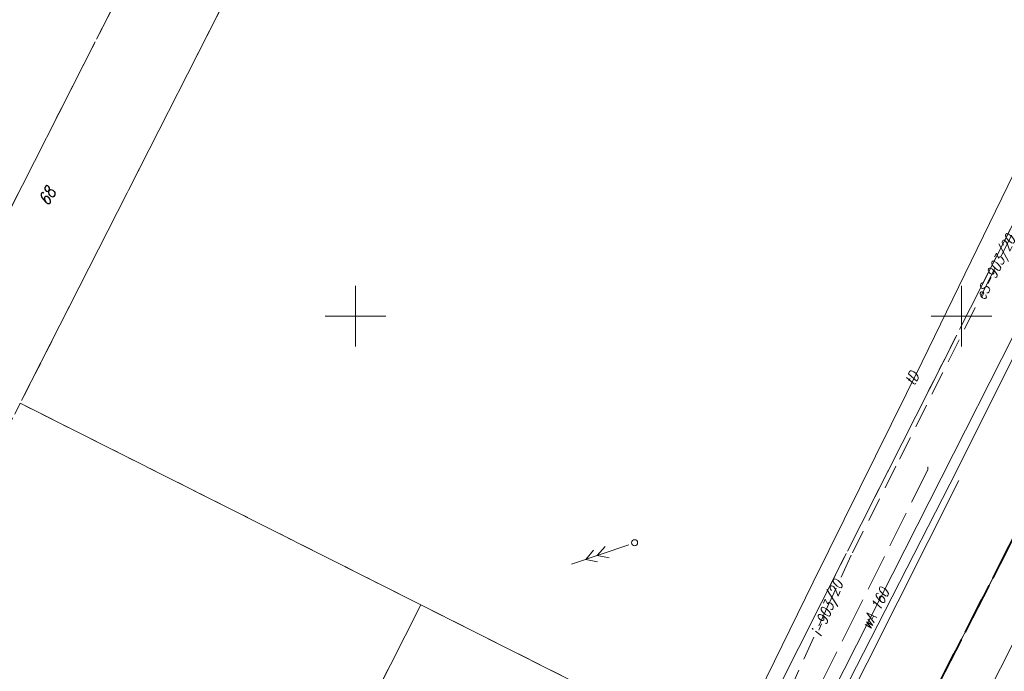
# Model space of a CAD drawing. Extents: x 7506644 to 7509529, y 5798919 to 5803521.
# Tile 18 of 25: x 7507472 to 7507554, y 5799621 to 5799674. Entities that reach past the tile are written whole.
import ezdxf

# ---------------------------------------------------------------- set-up
doc = ezdxf.new("R2010")
doc.units = 0
doc.header["$MEASUREMENT"] = 0
for name, pattern in [('4001', [0]), ('4002', [2, 1, -1]), ('4003', [3, 2, -1]), ('4004', [4, 3, -1]), ('4010', [5, 3, -2]), ('4214', [5, 3, -2]), ('4220', [3, 2, -1]), ('4230', [2, 1, -1])]:
    doc.linetypes.add(name, pattern=pattern)
for name, color, linetype, lineweight in [('1001_znak_oznaczajacy_punkt_zal', 7, 'CONTINUOUS', 18), ('1135_siatka_kwadratow_znak_wewn', 7, 'CONTINUOUS', 18), ('1361_PODPORA_PRZEWODU_LUB_LATAR', 7, 'CONTINUOUS', 18), ('1364_linia_napowietrzna_eWN', 7, 'CONTINUOUS', 18), ('4512_KRAWEZNIK', 7, 'CONTINUOUS', 18), ('4513_KRAWEDZ_CHODNIKA', 7, 'CONTINUOUS', 18), ('4711_WODA_OS_PRZEWODU', 5, 'CONTINUOUS', 18), ('4761_ENERGIA_PRZEWOD_-_OS', 1, 'CONTINUOUS', 18), ('4764_ENERGIA_OS_PRZEWODU_PROJEK', 1, 'CONTINUOUS', 18), ('4794_SPECJALNA_OS_PRZEWODU_PROJ', 7, 'CONTINUOUS', 18), ('6711', 5, 'CONTINUOUS', 18), ('6764', 1, 'CONTINUOUS', 18), ('6794', 7, 'CONTINUOUS', 18)]:
    doc.layers.add(name, color=color, linetype=linetype, lineweight=lineweight)
doc.layers.add('4364_LINIA_NAPOWIETRZNA_EWN_ZNA', color=184, linetype='CONTINUOUS')
for name, color, linetype, lineweight, true_color in [('4751_TELEFON_PRZEWOD_-_OS', 7, 'CONTINUOUS', 18, 0xff9100), ('5214_OBREB', 7, '4214', 35, 0x008000), ('5216_DZIALKA', 7, 'CONTINUOUS', 18, 0x008000), ('5220_KONTUR_KLASYFIKACYJNY', 7, '4220', 18, 0x008000), ('5230_KONTUR_UZYTKU_GRUNTOWEGO', 7, '4230', 18, 0x008000), ('6216', 7, 'CONTINUOUS', 18, 0x008000), ('6751', 7, 'CONTINUOUS', 18, 0xff9100)]:
    doc.layers.add(name, color=color, linetype=linetype, lineweight=lineweight, true_color=true_color)
doc.styles.get("Standard").update_dxf_attribs({"font": 'simplex.shx'})

# ---------------------------------------------------------------- blocks, each defined once
blk = doc.blocks.new('1001')
at = {"layer": '1001_znak_oznaczajacy_punkt_zal', "linetype": 'Continuous'}
blk.add_line((0, 0), (0, 0), dxfattribs=at)
blk = doc.blocks.new('1364')
at = {"layer": '1364_linia_napowietrzna_eWN', "color": 1, "linetype": 'Continuous'}
for p, q in [((0, 1), (0, 11)), ((-1, 6.8), (0, 8.5)), ((1, 6.8), (0, 8.5)), ((-1, 4.8), (0, 6.5)), ((1, 4.8), (0, 6.5))]:
    blk.add_line(p, q, dxfattribs=at)
blk = doc.blocks.new('1361')
at = {"layer": '1361_PODPORA_PRZEWODU_LUB_LATAR', "linetype": 'Continuous'}
blk.add_circle((0, 0), 0.5, dxfattribs=at)
blk = doc.blocks.new('1135')
at = {"layer": '1135_siatka_kwadratow_znak_wewn', "linetype": 'Continuous'}
for p, q in [((0, 5), (0, -5)), ((-5, 0), (5, 0))]:
    blk.add_line(p, q, dxfattribs=at)

msp = doc.modelspace()

# ---------------------------------------------------------------- linework, layer by layer
at = {"layer": '4512_KRAWEZNIK', "linetype": '4001'}
for p, q in [((7507530.375, 5799575.592), (7507573.588, 5799661.427)), ((7507542.215, 5799621.389), (7507549.77, 5799636.44)), ((7507532.78, 5799602.677), (7507542.215, 5799621.389))]:
    msp.add_line(p, q, dxfattribs=at)
at = {"layer": '4513_KRAWEDZ_CHODNIKA', "linetype": '4004'}
for p, q in [((7507547.22, 5799637.32), (7507541.5, 5799625.87)), ((7507547.22, 5799637.56), (7507547.22, 5799637.32)), ((7507541.5, 5799625.87), (7507536.4, 5799615.69))]:
    msp.add_line(p, q, dxfattribs=at)
at = {"layer": '4711_WODA_OS_PRZEWODU', "linetype": '4001'}
msp.add_line((7507524.254, 5799589.199), (7507567.457, 5799674.395), dxfattribs=at)
at = {"layer": '4751_TELEFON_PRZEWOD_-_OS', "linetype": '4001'}
for p, q in [((7507556.06, 5799665.37), (7507546.74, 5799646.22)), ((7507546.74, 5799646.22), (7507537.77, 5799628.05)), ((7507537.77, 5799628.05), (7507525.05, 5799602.13))]:
    msp.add_line(p, q, dxfattribs=at)
at = {"layer": '4761_ENERGIA_PRZEWOD_-_OS', "linetype": '4001'}
for p, q in [((7507549.02, 5799636.14), (7507554.76, 5799647.55)), ((7507540.74, 5799619.91), (7507549.02, 5799636.14))]:
    msp.add_line(p, q, dxfattribs=at)
at = {"layer": '4764_ENERGIA_OS_PRZEWODU_PROJEK', "linetype": '4003'}
for p, q in [((7507562.2, 5799672.772), (7507552.474, 5799653.396)), ((7507552.474, 5799653.396), (7507544.591, 5799637.604)), ((7507544.591, 5799637.604), (7507540.901, 5799630.267)), ((7507540.901, 5799630.267), (7507539.053, 5799626.256)), ((7507539.053, 5799626.256), (7507532.501, 5799611.714))]:
    msp.add_line(p, q, dxfattribs=at)
at = {"layer": '4794_SPECJALNA_OS_PRZEWODU_PROJ', "linetype": '4003'}
for p, q in [((7507562.2, 5799672.772), (7507552.474, 5799653.396)), ((7507552.474, 5799653.396), (7507544.591, 5799637.604)), ((7507544.591, 5799637.604), (7507540.901, 5799630.267)), ((7507540.901, 5799630.267), (7507539.053, 5799626.256)), ((7507539.053, 5799626.256), (7507532.501, 5799611.714))]:
    msp.add_line(p, q, dxfattribs=at)
at = {"layer": '5214_OBREB', "linetype": '4010'}
for points in [[(7507505.32, 5800070.77), (7507509.97, 5800069.07), (7507542.37, 5800061.12), (7507568.86, 5800054.58), (7507583.31, 5800050.38), (7507654.66, 5800013.6), (7507650.82, 5800005.55), (7507662.22, 5799998.45), (7507642.42, 5799970.15), (7507676.72, 5799944.81), (7507690.67, 5799934.66), (7507692.92, 5799933.01), (7507702.77, 5799925.91), (7507622.96, 5799765.71), (7507513.8, 5799552.72), (7506941.86, 5799851.5), (7506901.64, 5799967.98), (7506794.5, 5800287.73)], [(7507622.96, 5799765.71), (7507636.06, 5799762.71), (7507833.44, 5799714.55), (7508255.64, 5799610.41), (7508265.61, 5799606.74), (7508557.8, 5799532.04), (7508568.25, 5799529.29), (7508560.95, 5799527.44), (7508372.63, 5799473.61), (7508354.23, 5799469.56), (7508208.4, 5799427.14), (7508126.76, 5799403.73), (7508080.37, 5799392.13), (7508065.52, 5799391.22), (7507865.1, 5799340.7), (7507593.19, 5799272.16), (7507566.75, 5799275.5), (7507542.45, 5799287.05), (7507413.16, 5799321.87), (7507400.06, 5799325.82), (7507513.8, 5799552.72), (7507622.96, 5799765.71)]]:
    msp.add_lwpolyline(points, dxfattribs=at)
at = {"layer": '5216_DZIALKA', "linetype": '4001'}
for p, q in [((7507622.846, 5799765.488), (7507513.914, 5799552.942)), ((7507513.914, 5799552.942), (7507622.846, 5799765.488)), ((7507478.753, 5799673.073), (7507489.097, 5799693.427)), ((7507490.537, 5799678.627), (7507481.393, 5799660.613)), ((7507468.193, 5799652.273), (7507478.527, 5799672.627)), ((7507549.823, 5799648.883), (7507558.647, 5799666.327)), ((7507481.167, 5799660.167), (7507472.463, 5799643.033)), ((7507540.583, 5799630.593), (7507549.597, 5799648.437)), ((7507472.573, 5799642.698), (7507505.177, 5799626.292)), ((7507531.783, 5799613.193), (7507540.357, 5799630.147)), ((7507505.287, 5799625.957), (7507484.233, 5799584.543)), ((7507484.233, 5799584.543), (7507505.287, 5799625.957)), ((7507505.623, 5799626.068), (7507530.627, 5799613.492))]:
    msp.add_line(p, q, dxfattribs=at)
at = {"layer": '5220_KONTUR_KLASYFIKACYJNY', "linetype": '4003'}
msp.add_lwpolyline([(7507505.4, 5799626.18), (7507521.84, 5799617.91), (7507530.85, 5799613.38), (7507531.67, 5799612.97), (7507510.27, 5799570.61), (7507484.12, 5799584.32), (7507505.4, 5799626.18)], dxfattribs=at)
at = {"layer": '5230_KONTUR_UZYTKU_GRUNTOWEGO', "linetype": '4002'}
for points in [[(7507692.92, 5799933.01), (7507702.77, 5799925.91), (7507622.96, 5799765.71), (7507513.8, 5799552.72), (7507505.82, 5799556.89), (7507506.43, 5799561.31), (7507510.27, 5799570.61), (7507581.66, 5799711.87), (7507585.65, 5799719.78), (7507608.5, 5799765.22), (7507625.47, 5799798.45), (7507630.97, 5799811), (7507648.14, 5799843.97), (7507651.62, 5799851.44), (7507663.02, 5799873.95), (7507674.2, 5799895.72), (7507692.92, 5799933.01)], [(7507400.06, 5799325.82), (7507513.8, 5799552.72), (7507622.96, 5799765.71)], [(7507531.1, 5799745.35), (7507533.82, 5799729.96), (7507517.53, 5799731.76), (7507508.86, 5799714.69), (7507499.35, 5799695.97), (7507490.65, 5799678.85), (7507481.28, 5799660.39), (7507472.35, 5799642.81), (7507451.36, 5799601.5), (7507444.28, 5799605.22), (7507457.52, 5799631.28), (7507468.08, 5799652.05), (7507478.64, 5799672.85), (7507489.21, 5799693.65), (7507499.78, 5799714.44), (7507510.34, 5799735.24), (7507516.31, 5799746.99), (7507531.1, 5799745.35)], [(7507472.35, 5799642.81), (7507505.4, 5799626.18), (7507484.12, 5799584.32), (7507451.36, 5799601.5), (7507472.35, 5799642.81)]]:
    msp.add_lwpolyline(points, dxfattribs=at)

# ---------------------------------------------------------------- block references
at = {"layer": '1135_siatka_kwadratow_znak_wewn', "xscale": 0.5, "yscale": 0.5}
for p in [(7507500, 5799650), (7507550, 5799650)]:
    msp.add_blockref('1135', p, dxfattribs=at)
at = {"layer": '4364_LINIA_NAPOWIETRZNA_EWN_ZNA', "xscale": 0.5, "yscale": 0.5}
for name, rotation in [('1364', 108.812073), ('1361', 288.8120730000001)]:
    msp.add_blockref(name, (7507523.03, 5799631.3), dxfattribs=dict(at, rotation=rotation))
at = {"layer": '5216_DZIALKA', "xscale": 0.5, "yscale": 0.5}
for p in [(7507478.64, 5799672.85), (7507478.64, 5799672.85), (7507481.28, 5799660.39), (7507481.28, 5799660.39), (7507549.71, 5799648.66), (7507549.71, 5799648.66), (7507472.35, 5799642.81), (7507472.35, 5799642.81), (7507472.35, 5799642.81), (7507472.35, 5799642.81), (7507540.47, 5799630.37), (7507540.47, 5799630.37), (7507505.4, 5799626.18), (7507505.4, 5799626.18), (7507505.4, 5799626.18), (7507505.4, 5799626.18)]:
    msp.add_blockref('1001', p, dxfattribs=at)

# ---------------------------------------------------------------- texts
at = {"layer": '6216', "oblique": 15, "width": 0.8}
msp.add_text('68', height=1, rotation=60.2282, dxfattribs=at).set_placement((7507474.645, 5799659.043))
at = {"layer": '6711', "oblique": 15, "width": 0.8}
msp.add_text('wA 160', height=0.9, rotation=63.10248, dxfattribs=at).set_placement((7507542.46, 5799624.054))
at = {"layer": '6751', "oblique": 15, "width": 0.8}
msp.add_text('tD', height=0.9, rotation=63.72071, dxfattribs=at).set_placement((7507546.1, 5799644.189))
at = {"layer": '6764', "oblique": 15, "width": 0.8}
msp.add_text('eS-903/20', height=0.9, rotation=63.1781, dxfattribs=at).set_placement((7507551.895, 5799651.255))
at = {"layer": '6794', "oblique": 15, "width": 0.8}
msp.add_text('i-903/20', height=0.9, rotation=67.28602, dxfattribs=at).set_placement((7507538.408, 5799623.508))

doc.saveas('drawing.dxf')
